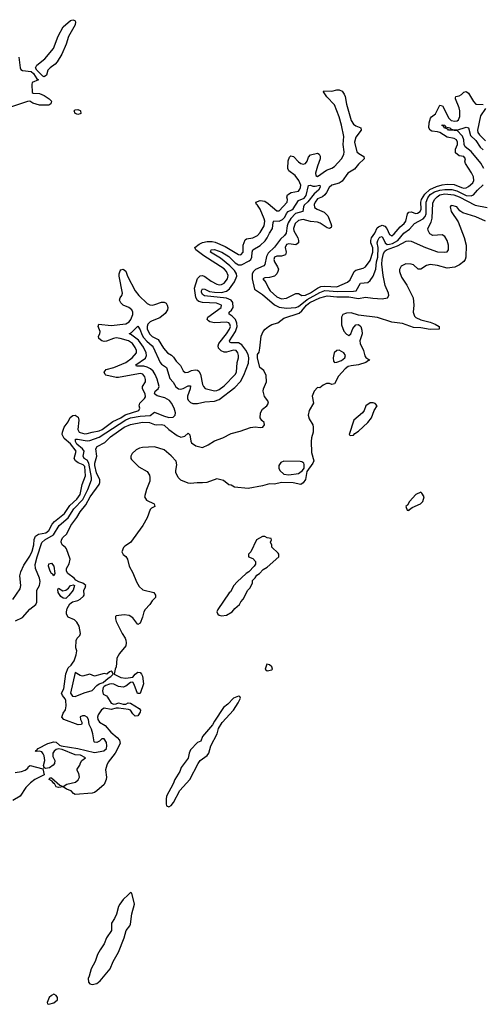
# Model space of a CAD drawing. Header units: inches. Extents: x 2348423 to 2474978, y 460702 to 613625.
# Tile 102 of 113: x 2443126 to 2446984, y 567154 to 575372. Entities that reach past the tile are written whole.
import ezdxf

# ---------------------------------------------------------------- set-up
doc = ezdxf.new("R2010")
doc.units = ezdxf.units.IN
doc.header["$MEASUREMENT"] = 0
doc.layers.add('C4546', color=7, linetype='Continuous')
doc.layers.add('C4547', color=7, linetype='Continuous')

msp = doc.modelspace()

# ---------------------------------------------------------------- linework, layer by layer
at = {"layer": 'C4546', "color": 5, "elevation": 20}
for points in [[(2443933.3, 570000), (2443930.5, 569970), (2443921, 569950), (2443914, 569910), (2443970, 569880.5), (2444010, 569876.4), (2444070, 569884.7), (2444089, 569910), (2444110, 569924.9), (2444130, 569922), (2444142, 569910), (2444150, 569891.3), (2444158.4, 569830), (2444130, 569749), (2444107.8, 569747.8), (2444082, 569822), (2444070, 569842), (2444050, 569839), (2444010, 569809), (2443990, 569801.2), (2443950, 569805.2), (2443910, 569826), (2443890, 569829.3), (2443873.7, 569826.3), (2443844.5, 569815.5), (2443830, 569805.2), (2443822.8, 569797.2), (2443816.4, 569770), (2443821.3, 569741.3), (2443850, 569727.3), (2443858.3, 569718.3), (2443890, 569666), (2443910, 569658.8), (2443930, 569661), (2443950, 569670.7), (2443990, 569658), (2444010, 569658), (2444029.6, 569670.4), (2444050, 569666), (2444122, 569622), (2444134, 569610), (2444132, 569592), (2444110, 569561.2), (2444090, 569558), (2444070, 569578), (2444050, 569608), (2444034.6, 569614.6), (2443950, 569626), (2443930, 569625.2), (2443890, 569613.2), (2443830, 569626), (2443808.1, 569611.9), (2443781.3, 569570), (2443775.3, 569550), (2443778, 569530), (2443790.5, 569510), (2443840, 569480), (2443885.5, 569425.5), (2443939.6, 569379.6), (2443958, 569358), (2443963, 569330), (2443922, 569250), (2443864.5, 569175.5), (2443851.8, 569150), (2443841.7, 569110), (2443848.9, 569050), (2443846.5, 569030), (2443830, 568988.7), (2443770, 568934.3), (2443750, 568922.4), (2443730, 568916.8), (2443590, 568905.1), (2443574.2, 568914.2), (2443555.1, 568935.1), (2443517.2, 568950), (2443490, 568969.5), (2443450, 568964.7), (2443430, 568969.7), (2443416.2, 568996.2), (2443410, 568998), (2443396.2, 569016.2), (2443372.7, 569030), (2443376.4, 569043.6), (2443390, 569044.9), (2443461.6, 568981.6), (2443490, 568970.7), (2443519, 568990), (2443591.1, 569008.9), (2443612.9, 569027.1), (2443623.8, 569050), (2443619.2, 569079.2), (2443601.7, 569110), (2443604, 569116), (2443627, 569150), (2443632.7, 569170), (2443645.2, 569190), (2443674, 569210), (2443634, 569234), (2443590, 569235.1), (2443480.1, 569280.1), (2443450, 569285.4), (2443430, 569281.1), (2443412.3, 569267.7), (2443403.6, 569250), (2443403.5, 569223.5), (2443419.6, 569190), (2443415.8, 569164.2), (2443405.7, 569150), (2443373.6, 569126.4), (2443341.7, 569121.7), (2443331.6, 569128.4), (2443326, 569126), (2443329, 569131), (2443326, 569146), (2443336.4, 569190), (2443330, 569229), (2443323.1, 569243.1), (2443310, 569260.7), (2443290, 569265.6), (2443263.2, 569263.2), (2443255.3, 569270), (2443267, 569273), (2443279.5, 569290), (2443360.7, 569330), (2443410, 569345.4), (2443430, 569341.1), (2443457.5, 569317.5), (2443471.4, 569311.4), (2443610.8, 569290), (2443750, 569254.7), (2443829, 569270), (2443851.2, 569290), (2443854, 569310), (2443850, 569338), (2443830, 569369), (2443810, 569369), (2443790.5, 569349.5), (2443770, 569339.3), (2443750, 569341.2), (2443746, 569346), (2443736.9, 569410), (2443725.6, 569450), (2443704.2, 569490), (2443698.9, 569530), (2443690, 569551.3), (2443670, 569560.5), (2443650, 569562), (2443630, 569554), (2443633.4, 569530), (2443644.9, 569510), (2443643.5, 569496.5), (2443641, 569490), (2443612.6, 569487.4), (2443494, 569530), (2443476.8, 569550), (2443490, 569584.4), (2443507.2, 569612.8), (2443514.1, 569645.9), (2443509.9, 569690), (2443504, 569704), (2443482, 569730), (2443475.6, 569750), (2443493.4, 569786.6), (2443510, 569912.7), (2443530, 569962.9), (2443556.5, 569983.5), (2443566.8, 570000)], [(2443088.7, 569090), (2443142.5, 569097.5), (2443173.1, 569106.9), (2443194.2, 569125.8), (2443200.9, 569139.1), (2443213.2, 569146.8), (2443319.1, 569119.1), (2443330.5, 569069.5), (2443251, 569029), (2443217.6, 569002.4), (2443176.4, 568963.6), (2443130, 568892), (2443070, 568854)]]:
    msp.add_lwpolyline(points, dxfattribs=at)
at = {"layer": 'C4546', "color": 5}
for points, elevation in [([(2445187.1, 569992.9), (2445172, 569950), (2445190, 569938), (2445230, 569946), (2445234, 569950), (2445228, 569970), (2445210, 569988)], 40), ([(2443890, 569935.3), (2443874, 569930), (2443852, 569908), (2443830, 569914), (2443750, 569894), (2443710, 569909.2), (2443650, 569894), (2443630, 569899.5), (2443590, 569922), (2443550.5, 569750.5), (2443566.9, 569726.9), (2443590, 569724), (2443665.1, 569754.9), (2443730, 569772.7), (2443770, 569814), (2443790, 569827.3), (2443821.5, 569838.5), (2443863.1, 569876.9), (2443886, 569890), (2443906, 569910), (2443898, 569930)], 20), ([(2444950, 569726), (2444910, 569708.7), (2444861.4, 569658.6), (2444826, 569630), (2444750, 569518), (2444734.4, 569485.6), (2444651.3, 569390), (2444638, 569350), (2444610, 569339), (2444550, 569278), (2444538.8, 569250), (2444530.7, 569209.3), (2444471.3, 569130), (2444462, 569098), (2444421, 569030), (2444406.4, 568993.6), (2444351.3, 568890), (2444346.4, 568866.4), (2444346.4, 568826.4), (2444351.6, 568811.6), (2444370, 568802), (2444390, 568812), (2444410, 568838), (2444462.7, 568937.3), (2444545.2, 569030), (2444615.5, 569164.5), (2444632.1, 569187.9), (2444689.2, 569230), (2444702.7, 569250), (2444721.2, 569310), (2444773.2, 569410), (2444784.7, 569455.3), (2444814, 569506), (2444908.7, 569610), (2444948.7, 569670), (2444966, 569710), (2444962, 569722)], 40), ([(2444050, 568086), (2444030, 568068), (2443990, 568028.7), (2443961, 567990), (2443951, 567970), (2443934.4, 567905.6), (2443918, 567870), (2443891.3, 567830), (2443891, 567770), (2443850, 567708), (2443830, 567658), (2443796, 567610), (2443776, 567570), (2443754.8, 567510), (2443721, 567450), (2443706, 567390), (2443696, 567370), (2443699.8, 567339.8), (2443710, 567324.7), (2443730, 567318.8), (2443770, 567327.3), (2443797.2, 567350), (2443879.3, 567450), (2443905.2, 567510), (2443949.2, 567590), (2443997.2, 567710), (2444013.2, 567770), (2444045.2, 567810), (2444050, 567822), (2444061.2, 567910), (2444084, 567990), (2444062, 568082)], 40), ([(2443410, 567238), (2443390, 567228), (2443372, 567210), (2443354, 567170), (2443358, 567158), (2443370, 567154), (2443410, 567166), (2443442, 567190), (2443442, 567210), (2443430, 567228)], 40)]:
    msp.add_lwpolyline(points, close=True, dxfattribs=dict(at, elevation=elevation))
at = {"layer": 'C4547', "color": 5}
for points, elevation in [([(2443330, 574895.3), (2443320.2, 574900.2), (2443269.4, 574949.4), (2443258, 574970), (2443270, 574990.7), (2443334.5, 575045.5), (2443407.4, 575130), (2443446.8, 575233.2), (2443487.3, 575312.7), (2443550, 575363.9), (2443570, 575371.6), (2443585.8, 575365.9), (2443592.6, 575352.6), (2443589.2, 575330), (2443532.5, 575230), (2443513.1, 575166.9), (2443476.7, 575083.3), (2443439.5, 575020.5), (2443420.9, 574999.1), (2443381, 574970), (2443362, 574950), (2443350, 574909)], 60), ([(2443610, 574581.5), (2443590, 574587.9), (2443581.2, 574610), (2443590, 574619.2), (2443610, 574622), (2443630, 574613), (2443634.3, 574610), (2443636, 574590), (2443630, 574586.5)], 60), ([(2445790, 572612.3), (2445770, 572610.8), (2445748.8, 572590), (2445740.7, 572550), (2445742.5, 572522.5), (2445750.5, 572510.5), (2445770, 572512.2), (2445810, 572527.2), (2445838.4, 572550), (2445843.6, 572570), (2445829.6, 572590), (2445810, 572603.5)], 20), ([(2446050, 572174), (2446012, 572150), (2445998, 572110), (2445984.7, 572090), (2445912, 572030), (2445874, 571910), (2445882, 571902), (2445910, 571904.7), (2445921.2, 571918.8), (2445950, 571938), (2446030, 572011), (2446059, 572050), (2446082, 572110), (2446108, 572150), (2446090, 572168), (2446073.6, 572173.6)], 40), ([(2445330, 571688.2), (2445303.2, 571676.8), (2445286.5, 571650), (2445287.5, 571630), (2445295.4, 571610), (2445330, 571577.6), (2445370, 571572.5), (2445450, 571585.3), (2445484.5, 571610), (2445499.5, 571630), (2445498.9, 571658.9), (2445494.5, 571670), (2445480.1, 571680.1), (2445465.1, 571685.1)], 20), ([(2446470, 571428), (2446430, 571408.7), (2446376, 571350), (2446358.8, 571321.2), (2446346, 571310), (2446358, 571278), (2446370, 571274), (2446376.4, 571283.6), (2446400.2, 571299.8), (2446468, 571330), (2446488.7, 571350), (2446498, 571390), (2446480.4, 571420.4)], 40), ([(2445170, 571058), (2445150, 571058), (2445102, 571030), (2445054, 570930), (2445034, 570910), (2445034, 570890), (2445070, 570874), (2445092, 570850), (2445091.6, 570828.4), (2445082, 570810), (2445036.9, 570763.1), (2445014, 570750), (2444939.6, 570680.4), (2444912, 570650), (2444883.6, 570596.4), (2444871.6, 570588.4), (2444778, 570450), (2444771.3, 570430), (2444778, 570410), (2444790, 570401), (2444810, 570396), (2444850, 570401), (2444898, 570430), (2444921.2, 570458.8), (2444958, 570490), (2444970, 570514), (2444990, 570534), (2445028, 570610), (2445048, 570630), (2445067.3, 570672.7), (2445068.4, 570691.6), (2445090, 570714), (2445103.1, 570736.9), (2445126, 570750), (2445156.4, 570783.6), (2445190, 570802), (2445288, 570890), (2445288, 570910), (2445280.4, 570920.4), (2445228, 570970), (2445227.3, 570987.3), (2445218, 571010), (2445226, 571030), (2445222, 571042), (2445190, 571046)], 40), ([(2443410, 570729), (2443402.7, 570742.7), (2443390, 570749.3), (2443380.7, 570770), (2443366.6, 570810), (2443370, 570831.3), (2443390, 570836), (2443410.4, 570810), (2443418.8, 570750)], 20), ([(2443510, 570540.9), (2443490, 570542.4), (2443470, 570557.6), (2443446.4, 570590), (2443443.3, 570616.7), (2443450, 570626), (2443486.2, 570606.2), (2443509.6, 570610.4), (2443532, 570628), (2443550, 570650.7), (2443574.8, 570654.8), (2443582, 570650), (2443570.7, 570610), (2443535.1, 570564.9)], 20)]:
    msp.add_lwpolyline(points, close=True, dxfattribs=dict(at, elevation=elevation))
for points, elevation in [([(2443118.8, 575058.8), (2443130.6, 574970), (2443136.3, 574956.3), (2443148.5, 574948.5), (2443220.5, 574940.5), (2443242.3, 574922.3), (2443270, 574878), (2443282, 574870), (2443230, 574848.7), (2443226, 574830), (2443230, 574764.7), (2443238.8, 574758.8), (2443290, 574754.3), (2443330, 574739.3), (2443371.7, 574710), (2443390, 574690.3), (2443386.9, 574670), (2443370, 574657.3), (2443290, 574657), (2443234.9, 574674.9), (2443210, 574692.3), (2443190, 574689.6), (2443042, 574638)], 60), ([(2443070, 570533.1), (2443130, 570620.3), (2443134.3, 570650), (2443127.6, 570730), (2443135.3, 570764.7), (2443160, 570820), (2443210, 570893.4), (2443230, 570936.9), (2443245.4, 570990), (2443248, 571032), (2443259.2, 571060.8), (2443283.2, 571076.8), (2443343.8, 571090), (2443370, 571109.7), (2443398.1, 571161.9), (2443415.6, 571184.4), (2443498.7, 571250), (2443542.9, 571317.1), (2443601.5, 571370), (2443631.5, 571410), (2443646.9, 571493.1), (2443674, 571566), (2443670, 571642), (2443656.6, 571656.6), (2443613, 571673), (2443591.1, 571690), (2443579.3, 571710), (2443595.9, 571770), (2443550, 571832.4), (2443497.3, 571877.3), (2443480.8, 571910), (2443481.8, 571930), (2443496.8, 571970), (2443530, 572016.4), (2443548.3, 572051.7), (2443570, 572068.8), (2443590, 572071.4), (2443614.5, 572054.5), (2443618.7, 572030), (2443611.9, 571950), (2443623, 571930), (2443630, 571926.1), (2443670, 571915.7), (2443690, 571917.3), (2443729.6, 571930.4), (2443790, 571939.5), (2443813.8, 571950), (2443903.1, 572016.9), (2443970, 572049.8), (2444006, 572074), (2444119.8, 572110), (2444128.3, 572130), (2444123.2, 572150), (2444127.2, 572170), (2444167.7, 572210), (2444174.8, 572225.2), (2444171.5, 572250), (2444149.9, 572290), (2444149.3, 572310), (2444173.9, 572350), (2444175, 572370), (2444169.2, 572390), (2444152.8, 572412.8), (2444130, 572418.7), (2444117.3, 572417.3), (2443950, 572384.8), (2443930, 572384.9), (2443845.8, 572405.8), (2443839.4, 572410), (2443829.9, 572430), (2443848.2, 572451.8), (2443910, 572469.4), (2444011.7, 572510), (2444064.9, 572550), (2444099, 572590), (2444100.6, 572610), (2444090, 572635), (2444065.5, 572670), (2444032.2, 572690), (2443965.3, 572710), (2443930, 572715.1), (2443907.9, 572712.1), (2443850, 572687.3), (2443830, 572686.1), (2443810, 572690.9), (2443786.5, 572710), (2443784, 572730), (2443795, 572750), (2443798, 572770), (2443779.8, 572810), (2443786, 572830), (2443890, 572820.4), (2444010, 572832.1), (2444037.7, 572850), (2444052, 572870), (2444068.6, 572910), (2444069.9, 572930), (2444062.3, 572950), (2444035.8, 572970), (2443989.1, 572989.1), (2443968.3, 573008.3), (2443959.7, 573030), (2443963.2, 573050), (2443977.6, 573070), (2443983.1, 573090), (2443956.5, 573230), (2443954.7, 573250), (2443963.4, 573276.6), (2443970, 573283.5), (2443990, 573288.3), (2444010, 573272.1), (2444025.5, 573230), (2444090, 573108.9), (2444120.9, 573070), (2444190, 573003.9), (2444210, 572992.6), (2444230, 572990.1), (2444253.6, 572993.6), (2444310, 573015.1), (2444330, 573015.3), (2444346.2, 573006.2), (2444357.2, 572990), (2444362, 572970), (2444359.1, 572950), (2444339.9, 572920.1), (2444295.9, 572884.1), (2444230, 572859.1), (2444214.1, 572850), (2444194.9, 572830), (2444188.1, 572810), (2444190.1, 572790), (2444210, 572746.6), (2444230, 572727.8), (2444281.9, 572701.9), (2444325.6, 572630), (2444359.7, 572590), (2444391.9, 572571.9), (2444410, 572555.6), (2444430, 572520.7), (2444465.7, 572485.7), (2444490, 572441.8), (2444507, 572427), (2444530, 572430.1), (2444557.4, 572442.6), (2444590, 572450.1), (2444610, 572447.3), (2444619.4, 572439.4), (2444633.1, 572413.1), (2444650, 572328), (2444658, 572310), (2444673.8, 572293.8), (2444750, 572275), (2444770, 572276.1), (2444790, 572284.8), (2444830, 572314.4), (2444923.7, 572410), (2444932.8, 572430), (2444939.4, 572510), (2444950.5, 572550), (2444951.1, 572570), (2444945.2, 572590), (2444930, 572611.4), (2444910, 572614.2), (2444850, 572597.1), (2444830, 572597.8), (2444807.3, 572607.3), (2444784.3, 572630), (2444779.9, 572650), (2444788, 572670), (2444851, 572750), (2444876.3, 572790), (2444882.7, 572810), (2444879.7, 572830), (2444870, 572840.9), (2444850, 572846.9), (2444750, 572841.8), (2444712.6, 572850), (2444699.4, 572859.4), (2444689.9, 572870), (2444694.3, 572890), (2444805.2, 572970), (2444808.7, 572990), (2444766.2, 573006.2), (2444650, 573011.4), (2444619.9, 573019.9), (2444608.2, 573028.2), (2444593.9, 573053.9), (2444583.6, 573130), (2444608.1, 573211.9), (2444630, 573233.4), (2444650, 573235.5), (2444670, 573228.2), (2444723.2, 573190), (2444770, 573164.6), (2444790, 573159.1), (2444810, 573160.6), (2444830, 573172.3), (2444859.1, 573210), (2444864.7, 573235.3), (2444850.3, 573270), (2444830, 573291.7), (2444661.2, 573401.2), (2444595, 573450), (2444585.4, 573470), (2444622.5, 573497.5), (2444650, 573511.4), (2444690, 573520.1), (2444730, 573520.4), (2444755.3, 573515.3), (2444839.1, 573479.1), (2444950, 573410.7), (2444970.8, 573410), (2444989.9, 573430), (2444989.9, 573490.1), (2445005.1, 573534.9), (2445016.9, 573543.1), (2445070, 573550.1), (2445107.9, 573570), (2445130, 573595.5), (2445164.6, 573650), (2445169.9, 573690), (2445163.8, 573710), (2445131.6, 573791.6), (2445110, 573823.4), (2445099.8, 573830), (2445095.8, 573850), (2445130, 573861.3), (2445170, 573856.9), (2445198.7, 573838.7), (2445270, 573775.7), (2445290, 573775.7), (2445357.5, 573850), (2445359.3, 573870), (2445354.1, 573890), (2445358.8, 573910), (2445390, 573930.5), (2445450, 573941.4), (2445463.1, 573956.9), (2445469, 573970), (2445469.5, 573990), (2445454.3, 574030), (2445423.5, 574070), (2445370.4, 574110), (2445361.4, 574130), (2445365.9, 574194.1), (2445375.9, 574224.1), (2445385.8, 574234.2), (2445410, 574228.7), (2445450, 574184.9), (2445470, 574170.9), (2445490, 574165.1), (2445510, 574170.7), (2445522.6, 574190), (2445535.4, 574224.6), (2445550, 574244), (2445610, 574257.2), (2445622.4, 574250), (2445631.7, 574231.7), (2445630.9, 574210), (2445608.7, 574150), (2445593.2, 574090), (2445596.2, 574070), (2445610, 574062.1), (2445683.2, 574116.8), (2445730, 574131.3), (2445750, 574146), (2445810.6, 574210), (2445830, 574246.4), (2445832.8, 574270), (2445824.2, 574330), (2445830, 574396), (2445810, 574492.4), (2445790, 574560.4), (2445750, 574661.4), (2445687.5, 574727.5), (2445658.9, 574770), (2445662.6, 574777.4), (2445730, 574775.4), (2445770, 574786.6), (2445790, 574786.5), (2445813.8, 574773.8), (2445832.5, 574750), (2445841.3, 574730), (2445850, 574667.6), (2445890, 574529.4), (2445910, 574498.5), (2445930, 574485.6), (2445970.8, 574470), (2445974.2, 574450), (2445928.3, 574391.7), (2445919.1, 574350), (2445938.7, 574270), (2445953.9, 574253.9), (2445995.2, 574230), (2445998.6, 574210), (2445950, 574166.1), (2445917, 574123), (2445862.6, 574090), (2445815.9, 574024.1), (2445790, 574008.4), (2445729, 573990), (2445706.5, 573970), (2445685.6, 573930), (2445669.8, 573910.2), (2445650, 573894.4), (2445610, 573875.6), (2445588.7, 573850), (2445580.8, 573830), (2445585, 573804.9), (2445607.2, 573790), (2445665.8, 573765.8), (2445694.6, 573734.6), (2445722, 573670), (2445727.5, 573650), (2445722.3, 573637.7), (2445710, 573629.3), (2445690, 573634.9), (2445632.6, 573672.6), (2445610, 573681.5), (2445550, 573688.3), (2445490, 573702.7), (2445450, 573696.4), (2445422.9, 573670), (2445409.2, 573630), (2445412.5, 573610), (2445444.2, 573550), (2445450.6, 573530), (2445450, 573509.8), (2445428, 573492), (2445370, 573501.1), (2445350, 573496.3), (2445340.6, 573470), (2445347.9, 573430), (2445342.9, 573410), (2445310, 573396.7), (2445270, 573397.7), (2445249.6, 573390), (2445245.2, 573370), (2445250, 573350.4), (2445276.8, 573310), (2445284.8, 573290), (2445279.8, 573270), (2445269, 573250), (2445249.7, 573230.3), (2445210, 573218.7), (2445170, 573218.5), (2445154.9, 573210), (2445178.4, 573178.4), (2445200.1, 573130), (2445214.3, 573110), (2445270, 573059.2), (2445310, 573042.4), (2445350, 573046.1), (2445430, 573086.2), (2445450, 573085.8), (2445478.8, 573070), (2445510, 573073.7), (2445550, 573091.3), (2445608.4, 573131.6), (2445636, 573144), (2445670, 573147.2), (2445770, 573142.9), (2445860.3, 573179.7), (2445880.7, 573199.3), (2445916, 573270), (2445930, 573282.3), (2445990, 573297), (2446010, 573309.4), (2446050, 573361), (2446071.7, 573430), (2446070, 573467.3), (2446054, 573510), (2446052.9, 573530), (2446058.7, 573550), (2446087.6, 573590), (2446106.7, 573633.3), (2446116.9, 573643.1), (2446150, 573656.1), (2446170, 573649.1), (2446188.5, 573628.5), (2446210, 573578.8), (2446230, 573568.9), (2446250, 573583.6), (2446297.7, 573642.3), (2446331.2, 573670), (2446345.6, 573690), (2446359.6, 573750), (2446370, 573763.9), (2446390, 573767.7), (2446430, 573755.4), (2446444, 573756), (2446466.1, 573770), (2446473.6, 573790), (2446471.1, 573850), (2446476.4, 573870), (2446503.8, 573916.2), (2446546.6, 573953.4), (2446601.6, 573978.4), (2446650, 573993.3), (2446690, 573998.6), (2446750, 573994.9), (2446810, 573970.9), (2446830, 573966.3), (2446850, 573967.9), (2446870, 573978.2), (2446903.8, 574010), (2446912.7, 574030), (2446910, 574060.4), (2446893.8, 574093.8), (2446843.1, 574170), (2446838.7, 574190), (2446843, 574210), (2446829.7, 574229.7), (2446790, 574236.1), (2446761.4, 574261.4), (2446759.9, 574290), (2446775.6, 574330), (2446776.2, 574350), (2446768.4, 574368.4), (2446750, 574380.1), (2446690, 574391.8), (2446629.8, 574430), (2446610, 574436.6), (2446562.1, 574442.1), (2446549, 574449), (2446537.5, 574470), (2446540.3, 574510), (2446551, 574549), (2446559.7, 574560.3), (2446594.5, 574585.5), (2446630, 574658.8), (2446652.5, 574652.5), (2446705.5, 574550), (2446725, 574530), (2446755.6, 574524.4), (2446772.9, 574527.1), (2446784.4, 574535.6), (2446796.2, 574563.8), (2446796, 574610), (2446790, 574636.8), (2446760.2, 574710), (2446760.9, 574719.1), (2446763.9, 574730), (2446790, 574735.8), (2446810, 574746.3), (2446830, 574765.4), (2446850, 574772.2), (2446870, 574758.7), (2446910.6, 574690), (2446930, 574667), (2446990, 574665.1)], 60), ([(2447010.1, 574630), (2446969.1, 574570), (2446944.6, 574450), (2446947, 574430), (2446959.8, 574410), (2447010, 574360.9)], 60), ([(2446996.8, 574130), (2446972.8, 574172.8), (2446890.8, 574270.8), (2446840.7, 574310), (2446832.6, 574330), (2446828.8, 574370), (2446819, 574399), (2446770, 574449.8), (2446700.5, 574450), (2446697.4, 574457.4), (2446665, 574470), (2446663.3, 574483.3), (2446650, 574487.1), (2446650, 574493.6), (2446670, 574491.8), (2446677.8, 574477.7), (2446711.8, 574470), (2446720.2, 574460.2), (2446750.2, 574450.2), (2446770.2, 574450.2), (2446850, 574473.9), (2446868.1, 574468.1), (2446886.1, 574406.1), (2446930, 574362.3), (2446966.5, 574306.5), (2446990, 574285.2)], 40), ([(2443090, 570353.1), (2443150, 570382.4), (2443210, 570452.4), (2443262, 570490), (2443269.6, 570510.3), (2443268.2, 570610), (2443290.5, 570649.5), (2443297.3, 570682.7), (2443292.3, 570710), (2443258, 570790), (2443256, 570824), (2443271.1, 570890), (2443312.1, 571007.8), (2443337.1, 571030), (2443407.6, 571072.4), (2443454.5, 571150), (2443530, 571215.2), (2443577.7, 571290), (2443651.8, 571368.2), (2443693.3, 571450), (2443724.4, 571530), (2443724.5, 571550), (2443702.4, 571670), (2443690, 571694.1), (2443662.7, 571710), (2443655.1, 571730), (2443664.4, 571770), (2443651.2, 571791.2), (2443603.2, 571830), (2443590.8, 571850), (2443590.6, 571869.4), (2443608, 571872), (2443690, 571858.1), (2443710, 571860.2), (2443790, 571887), (2444010, 572033.3), (2444050, 572048.4), (2444130, 572061.6), (2444212.8, 572067.2), (2444250, 572096.3), (2444324.5, 572064.5), (2444370, 572052), (2444405.2, 572054.8), (2444422.2, 572070), (2444425, 572090), (2444413.2, 572130), (2444393.2, 572170), (2444374.1, 572194.1), (2444336.9, 572216.9), (2444272.6, 572232.6), (2444250.6, 572250), (2444256.8, 572270), (2444281.1, 572290), (2444288, 572310), (2444272.6, 572372.6), (2444256.4, 572410), (2444237.8, 572437.8), (2444217.6, 572457.6), (2444190, 572472.2), (2444161.2, 572478.8), (2444110, 572479.1), (2444101, 572481), (2444093.3, 572490), (2444174.6, 572545.4), (2444184.3, 572570), (2444181.7, 572590), (2444158.2, 572638.2), (2444118.2, 572698.2), (2444050, 572746.9), (2444038, 572750), (2444059.7, 572760.3), (2444110, 572814.9), (2444112.4, 572812.4), (2444130, 572784.4), (2444144.2, 572744.2), (2444159.1, 572719.1), (2444187.3, 572687.3), (2444230, 572650.1), (2444237.8, 572637.8), (2444296.8, 572510), (2444310, 572495.7), (2444350.1, 572470.1), (2444377.2, 572377.2), (2444405.1, 572345.1), (2444427.6, 572307.6), (2444450, 572289.7), (2444470, 572287.1), (2444490, 572292.8), (2444530, 572315.8), (2444550, 572316.5), (2444548.9, 572290), (2444524.8, 572230), (2444524.8, 572210), (2444530, 572196.5), (2444550, 572177.2), (2444570.5, 572169.5), (2444610, 572168.2), (2444670, 572181.3), (2444750, 572188.9), (2444790, 572200.6), (2444919.1, 572300.9), (2444967.9, 572352.1), (2444996, 572404), (2445034.4, 572505.6), (2445037.7, 572550), (2445030, 572578.1), (2445012.7, 572612.7), (2444977.8, 572657.8), (2444950, 572675.4), (2444890, 572674), (2444879.8, 572679.8), (2444874.5, 572690), (2444925.7, 572770), (2444939, 572810), (2444937.5, 572837.5), (2444925.4, 572870), (2444898.3, 572898.3), (2444872.6, 572912.6), (2444872.2, 572930), (2444892.2, 572947.8), (2444906.1, 572970), (2444904, 573010), (2444890, 573030.3), (2444850, 573047.8), (2444666.8, 573066.8), (2444650, 573077.8), (2444643.4, 573096.6), (2444642.9, 573110), (2444650, 573125.2), (2444670, 573123.7), (2444710, 573104.1), (2444750, 573098), (2444810, 573095.7), (2444850, 573107.1), (2444875, 573125), (2444917, 573183), (2444936.4, 573230), (2444933.7, 573250), (2444917.7, 573277.7), (2444877.4, 573317.4), (2444801.9, 573381.9), (2444717.1, 573430), (2444718.9, 573441.1), (2444722, 573450), (2444750, 573452.3), (2444813.1, 573430), (2444870, 573395.5), (2444923.2, 573343.2), (2444950, 573326.7), (2444975.7, 573324.3), (2445040.6, 573359.4), (2445053.3, 573370), (2445061.9, 573390), (2445063.7, 573430), (2445069.9, 573450.1), (2445132.3, 573487.7), (2445173.4, 573526.6), (2445190.3, 573549.7), (2445207.9, 573590), (2445233.2, 573630), (2445239.7, 573680.3), (2445245.9, 573694.1), (2445290, 573690.5), (2445316.6, 573703.4), (2445336.5, 573723.5), (2445350, 573753.1), (2445365.7, 573770), (2445396.3, 573783.7), (2445405.9, 573794.1), (2445450, 573861.5), (2445498.4, 573881.6), (2445514.5, 573905.5), (2445533.6, 573986.4), (2445550, 573989.4), (2445570, 573980.9), (2445590, 573980.9), (2445630, 573991.2), (2445632.8, 573972.8), (2445618.4, 573950), (2445580.4, 573919.6), (2445530, 573852.8), (2445497.1, 573822.9), (2445491.8, 573810), (2445488.4, 573771.6), (2445424.7, 573755.3), (2445386.6, 573713.5), (2445365, 573675.1), (2445356.6, 573650), (2445349.5, 573590), (2445334.5, 573570), (2445300.3, 573539.8), (2445250, 573472.8), (2445196.9, 573423.1), (2445184.8, 573395.2), (2445171.2, 573328.8), (2445163.3, 573316.7), (2445092.8, 573287.2), (2445075.2, 573270), (2445065.6, 573250), (2445065.8, 573210), (2445082.9, 573122.9), (2445150, 573079.2), (2445250, 572992.5), (2445290, 572972.5), (2445350, 572965.3), (2445430, 572970.4), (2445450, 572978.1), (2445523.7, 573036.3), (2445630, 573095.7), (2445669.7, 573110.3), (2445776.2, 573103.8), (2445910, 573104.7), (2445930.8, 573109.2), (2445968.7, 573171.3), (2446030, 573179.4), (2446050, 573195.3), (2446072.7, 573230), (2446094.7, 573290), (2446101.9, 573350), (2446112, 573390), (2446116.1, 573470), (2446107.7, 573510), (2446111.3, 573530), (2446125, 573550), (2446130, 573556.2), (2446150, 573561.6), (2446173.4, 573510), (2446190, 573496.4), (2446210, 573497), (2446235, 573505), (2446279, 573530), (2446329.8, 573590.2), (2446375.8, 573624.2), (2446417.6, 573670), (2446490.7, 573709.3), (2446508, 573730), (2446515.8, 573750), (2446514.9, 573850), (2446530, 573885.5), (2446550, 573911.4), (2446584.8, 573935.2), (2446630, 573948.2), (2446670, 573954.9), (2446730, 573955.1), (2446770, 573942.9), (2446850, 573904.8), (2446890, 573901), (2446909.5, 573910.5), (2446943.4, 573950), (2446990, 573992.9)], 40), ([(2443566.8, 570000), (2443579.5, 570020.5), (2443597.1, 570070), (2443603.2, 570103.2), (2443594, 570130), (2443598, 570190), (2443605.2, 570210), (2443626.6, 570233.4), (2443632.7, 570250), (2443622.7, 570310), (2443603.7, 570343.7), (2443583.2, 570363.2), (2443530, 570383.7), (2443516.9, 570410), (2443515.1, 570430), (2443521.7, 570458.3), (2443543, 570497), (2443566.5, 570513.5), (2443610, 570523.7), (2443630, 570534), (2443658.6, 570561.4), (2443664.5, 570570), (2443661.2, 570610), (2443673.2, 570630), (2443677.2, 570650), (2443654, 570670), (2443620.1, 570680.1), (2443593.8, 570693.8), (2443579.3, 570710), (2443527.6, 570750), (2443516.9, 570770), (2443516.3, 570790), (2443539.7, 570830), (2443548.3, 570870), (2443515.4, 570955.4), (2443507.8, 570967.8), (2443480.9, 570990), (2443471.8, 571011.8), (2443475.4, 571030), (2443486.6, 571050), (2443518.2, 571081.8), (2443551.6, 571150), (2443603.6, 571216.4), (2443630, 571265.2), (2443678.1, 571321.9), (2443713.6, 571390), (2443787.8, 571492.2), (2443794, 571510), (2443794.1, 571530), (2443766.6, 571590), (2443752.4, 571650), (2443751.9, 571670), (2443769.7, 571730), (2443762.4, 571790), (2443772.8, 571810), (2443835.9, 571844.1), (2443882.2, 571890), (2443997.1, 571970), (2444050, 571994), (2444150, 572013.7), (2444208.7, 572010), (2444250, 571993.3), (2444270, 571990.1), (2444310, 571992.8), (2444330, 571987.3), (2444370.6, 571950.6), (2444440.1, 571900.1), (2444470, 571886.9), (2444503.5, 571896.5), (2444530, 571920.7), (2444546, 571906), (2444552.6, 571852.6), (2444559.5, 571839.5), (2444596.3, 571816.3), (2444650, 571801.3), (2444697.4, 571822.6), (2444750, 571857.9), (2444819.4, 571880.6), (2444890, 571917.6), (2444963.3, 571936.7), (2445050, 571968.2), (2445090, 571974.3), (2445130, 571967.5), (2445153.3, 571970), (2445168.3, 571990), (2445163.5, 572010), (2445145.6, 572025.6), (2445132.1, 572050), (2445133.1, 572090), (2445150, 572122), (2445187.8, 572150), (2445201.5, 572170), (2445196, 572190), (2445167.1, 572227.1), (2445157.4, 572270), (2445160.2, 572290), (2445183.6, 572350), (2445181.7, 572401.7), (2445162.7, 572442.7), (2445129.7, 572470), (2445109.8, 572550.2), (2445110, 572578), (2445122, 572598), (2445129.5, 572630.5), (2445139, 572730), (2445156.2, 572770), (2445172, 572790), (2445199.6, 572810), (2445230, 572828.8), (2445277.7, 572842.3), (2445330, 572881.3), (2445456.8, 572923.2), (2445479.2, 572940.8), (2445518.7, 572990), (2445546.1, 573010), (2445629.1, 573050), (2445670, 573062.6), (2445690, 573065.6), (2445770, 573058.5), (2445870, 573059.4), (2445950, 573043.9), (2446010, 573055.3), (2446070, 573046.9), (2446150, 573043.1), (2446192.7, 573050), (2446205.2, 573070), (2446202.7, 573090), (2446174.3, 573154.3), (2446156.5, 573236.5), (2446145.5, 573330), (2446147.7, 573370), (2446160.3, 573419.7), (2446170, 573438.5), (2446185.2, 573450), (2446276.9, 573483.1), (2446350, 573523.3), (2446370, 573526.2), (2446390, 573522.8), (2446510, 573469.5), (2446610, 573433.7), (2446670, 573430.5), (2446690, 573434.8), (2446700.9, 573450), (2446700.5, 573490), (2446690, 573529.2), (2446670, 573562.7), (2446650, 573575.1), (2446570, 573571.3), (2446545.7, 573585.7), (2446533.1, 573613.1), (2446530.9, 573630), (2446557.4, 573682.6), (2446566.1, 573713.9), (2446570, 573839.5), (2446585.5, 573870), (2446606.1, 573893.9), (2446630, 573910.3), (2446670, 573918), (2446746.2, 573910), (2446790, 573892.9), (2446924.9, 573824.9), (2447023.3, 573803.3)], 20), ([(2447010, 573688.8), (2446930, 573727.1), (2446820.7, 573760.7), (2446797.2, 573777.3), (2446770, 573809.4), (2446730, 573820.5), (2446722, 573818), (2446715.5, 573810), (2446724.8, 573770), (2446783.7, 573683.7), (2446832.4, 573552.4), (2446848.4, 573490), (2446847.7, 573390), (2446841.7, 573370), (2446830, 573353.8), (2446793.4, 573326.6), (2446754.1, 573305.9), (2446690, 573297), (2446610, 573319.1), (2446550, 573329), (2446518.8, 573321.2), (2446470, 573289.8), (2446450, 573289.7), (2446410, 573326), (2446390, 573331.8), (2446346, 573334), (2446306.2, 573313.8), (2446293.4, 573286.6), (2446293, 573270), (2446310, 573223.1), (2446355.4, 573155.4), (2446407.2, 573050), (2446413.9, 572990), (2446407.4, 572930), (2446417.8, 572897.8), (2446430, 572885), (2446470, 572866.1), (2446550, 572846.4), (2446590.4, 572830), (2446624.9, 572810), (2446624.7, 572790), (2446550, 572786.6), (2446470, 572800.4), (2446410, 572803.8), (2446317.3, 572837.3), (2446228.4, 572848.4), (2446110, 572887.4), (2445950, 572904.5), (2445890, 572924.2), (2445850, 572922), (2445821.7, 572910), (2445808.4, 572890), (2445810, 572826), (2445830, 572773), (2445850, 572746), (2445870, 572735.5), (2445886.6, 572750), (2445904.7, 572795.2), (2445930, 572825.5), (2445950, 572828.2), (2445971.5, 572811.5), (2445980.4, 572780.4), (2445981.4, 572750), (2445963.2, 572690), (2445964.1, 572670), (2445993.7, 572610), (2446004.8, 572564.8), (2446012.8, 572552.8), (2446046, 572530), (2446033.8, 572526.2), (2446013, 572510), (2445950.7, 572490), (2445890, 572483.9), (2445864.2, 572475.8), (2445841.5, 572458.5), (2445784.6, 572395.4), (2445750, 572331.5), (2445730, 572328), (2445710, 572335.6), (2445685.4, 572334.6), (2445658, 572322), (2445630, 572298), (2445610, 572302.7), (2445582.8, 572270), (2445564, 572230), (2445575.3, 572170), (2445539.4, 572110), (2445530.4, 572070), (2445539.8, 572039.8), (2445570.7, 571990), (2445573.5, 571970), (2445572, 571930), (2445559.4, 571880.6), (2445556.6, 571850), (2445560.6, 571760.6), (2445578.4, 571690), (2445570.4, 571670), (2445519.9, 571600.1), (2445510, 571534), (2445490, 571505.6), (2445470, 571492.3), (2445407.6, 571507.6), (2445310, 571509.7), (2445250, 571495.1), (2445210, 571496.9), (2445150, 571479.8), (2445030, 571458.4), (2444916.9, 571470), (2444890, 571486), (2444869.7, 571490), (2444825.2, 571525.2), (2444770, 571539.8), (2444686, 571510), (2444650, 571505.4), (2444607.3, 571507.3), (2444550, 571499.9), (2444530, 571502.8), (2444469.5, 571529.5), (2444446.3, 571550), (2444428.9, 571591.1), (2444427.2, 571610), (2444435.7, 571655.7), (2444430, 571686.6), (2444390, 571732), (2444330, 571780.9), (2444250, 571807.4), (2444150, 571802.1), (2444124.5, 571795.5), (2444098.2, 571781.8), (2444063, 571750), (2444053.4, 571730), (2444052.7, 571710), (2444059.6, 571699.6), (2444120.9, 571640.9), (2444190, 571599.7), (2444207.7, 571570), (2444212.3, 571550), (2444210, 571520.9), (2444183, 571450), (2444167.9, 571390), (2444182.4, 571362.4), (2444248, 571330), (2444252, 571310), (2444223.9, 571296.1), (2444215.5, 571284.5), (2444190, 571214.7), (2444152.3, 571150), (2444050, 571008.8), (2444001.7, 570978.3), (2443992.4, 570967.6), (2443976.9, 570930), (2443988.6, 570908.6), (2444011.1, 570891.1), (2444024.2, 570870), (2444039.5, 570810), (2444070, 570753.7), (2444099.3, 570679.3), (2444121.8, 570641.9), (2444152.6, 570612.6), (2444244, 570590), (2444257.6, 570570), (2444257.3, 570550), (2444230, 570521.2), (2444212.2, 570490), (2444172.1, 570447.9), (2444162, 570430), (2444150, 570385.2), (2444130, 570336), (2444110, 570325.2), (2444070, 570379.3), (2444039.1, 570399.1), (2443996.8, 570403.2), (2443930, 570395.3), (2443926, 570390), (2443924.9, 570370), (2443930.5, 570350), (2443979.5, 570250), (2444004.9, 570210), (2444012.4, 570192.4), (2444014.9, 570170), (2444010, 570145.2), (2443959.3, 570080.7), (2443937.3, 570042.7), (2443933.3, 570000)], 20)]:
    msp.add_lwpolyline(points, dxfattribs=dict(at, elevation=elevation))

doc.saveas('drawing.dxf')
